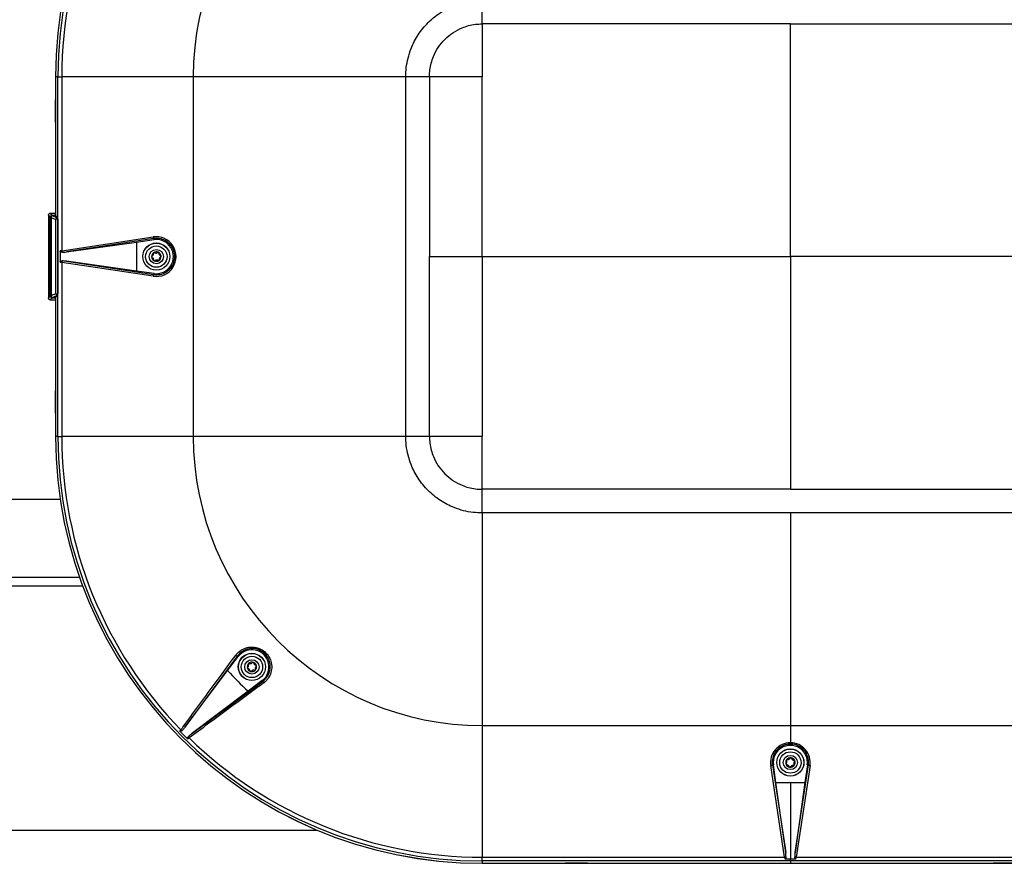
# Model space of a CAD drawing. Header units: millimetres. Extents: x 1141 to 9683, y 1625 to 6203.
# Tile 50 of 118: x 3275 to 3850, y 5034 to 5527. Entities that reach past the tile are written whole.
import ezdxf

# ---------------------------------------------------------------- set-up
doc = ezdxf.new("R2010")
doc.units = ezdxf.units.MM
doc.header["$LTSCALE"] = 25

msp = doc.modelspace()

# ---------------------------------------------------------------- linework, layer by layer
at = {"color": 7, "linetype": 'Continuous', "lineweight": 25}
for p, q in [((3545.31, 5524.27), (3545.31, 5538.1)), ((3725.31, 5524.27), (3545.31, 5524.27)), ((3725.31, 5524.27), (3905.31, 5524.27)), ((3296, 5493.35), (3295.98, 5493.35)), ((3295.98, 5493.35), (3295.98, 5479.88)), ((3296, 5493.35), (3296, 5479.88)), ((3296, 5493.35), (3296.01, 5493.35)), ((3296.01, 5493.35), (3296.01, 5412.3)), ((3297.35, 5493.35), (3296.01, 5493.35)), ((3297.35, 5283.35), (3297.35, 5493.35)), ((3297.35, 5493.35), (3299.56, 5493.35)), ((3299.56, 5493.35), (3299.56, 5391.73)), ((3376.42, 5493.35), (3299.56, 5493.35)), ((3376.42, 5493.35), (3376.42, 5283.35)), ((3514.4, 5493.35), (3500.56, 5493.35)), ((3500.56, 5283.35), (3500.56, 5493.35)), ((3514.4, 5493.35), (3514.4, 5388.35)), ((3296.01, 5479.88), (3295.98, 5479.88)), ((3296, 5479.88), (3295.98, 5479.88)), ((3296, 5479.88), (3295.98, 5479.88)), ((3295.98, 5479.88), (3295.98, 5479.88)), ((3295.98, 5466.83), (3295.98, 5479.88)), ((3296, 5479.88), (3296, 5479.88)), ((3296, 5479.88), (3296.01, 5479.88)), ((3295.98, 5466.83), (3296, 5466.82)), ((3295.98, 5466.83), (3296.01, 5466.83)), ((3295.98, 5466.83), (3295.98, 5413.66)), ((3296.01, 5466.82), (3296, 5466.82)), ((3296, 5466.82), (3296, 5413.64)), ((3292.83, 5411.43), (3291.89, 5412.68)), ((3291.89, 5412.68), (3291.89, 5364.03)), ((3292.83, 5365.27), (3292.83, 5411.43)), ((3292.89, 5413.67), (3295.99, 5413.66)), ((3292.89, 5413.67), (3293.87, 5412.36)), ((3292.89, 5413.67), (3292.89, 5413.67)), ((3293.42, 5411.3), (3293.42, 5365.41)), ((3293.87, 5412.36), (3293.94, 5412.36)), ((3293.94, 5412.36), (3293.94, 5412.15)), ((3293.94, 5412.36), (3295.83, 5412.36)), ((3296.01, 5412.3), (3294.42, 5412.3)), ((3295.83, 5412.36), (3296.01, 5413.09)), ((3295.83, 5412.36), (3295.83, 5412.3)), ((3296, 5413.64), (3295.99, 5413.66)), ((3296.01, 5413.64), (3296, 5413.64)), ((3297.17, 5411.14), (3296.01, 5412.3)), ((3297.1, 5410.14), (3296.12, 5410.14)), ((3296.12, 5366.56), (3296.12, 5410.14)), ((3297.1, 5410.14), (3297.1, 5411.14)), ((3297.1, 5411.14), (3297.17, 5411.14)), ((3297.22, 5410.14), (3297.1, 5410.14)), ((3297.1, 5410.14), (3297.1, 5366.56)), ((3297.22, 5410.14), (3297.22, 5366.56)), ((3299.56, 5391.73), (3353, 5399.84)), ((3353.39, 5398.86), (3302.31, 5391.1)), ((3302.31, 5391.1), (3343.18, 5396.84)), ((3343.18, 5396.84), (3353.48, 5398.26)), ((3343.18, 5396.84), (3343.18, 5379.86)), ((3353.39, 5398.86), (3353.48, 5398.26)), ((3298.55, 5391.62), (3298.55, 5385.08)), ((3299.56, 5384.97), (3299.56, 5283.35)), ((3353, 5376.86), (3299.56, 5384.97)), ((3302.31, 5385.61), (3353.39, 5377.85)), ((3343.18, 5379.86), (3302.31, 5385.61)), ((3514.4, 5283.35), (3514.4, 5388.35)), ((3353.48, 5378.45), (3343.18, 5379.86)), ((3353.39, 5377.85), (3353.48, 5378.45)), ((3291.89, 5364.03), (3292.83, 5365.27)), ((3291.89, 5364.03), (3291.89, 5364.03)), ((3293.87, 5364.34), (3292.89, 5363.03)), ((3292.89, 5363.03), (3295.99, 5363.04)), ((3292.89, 5363.03), (3292.89, 5363.03)), ((3293.94, 5364.35), (3293.87, 5364.34)), ((3293.94, 5364.55), (3293.94, 5364.35)), ((3293.94, 5364.35), (3295.83, 5364.35)), ((3294.42, 5364.41), (3296.01, 5364.41)), ((3295.83, 5364.41), (3295.83, 5364.35)), ((3295.83, 5364.35), (3296.01, 5363.61)), ((3295.98, 5363.04), (3295.98, 5309.88)), ((3296, 5363.06), (3295.99, 5363.04)), ((3296.01, 5363.06), (3296, 5363.06)), ((3296, 5363.06), (3296, 5309.88)), ((3297.17, 5365.57), (3296.01, 5364.41)), ((3296.01, 5364.41), (3296.01, 5283.35)), ((3296.12, 5366.56), (3297.1, 5366.56)), ((3297.1, 5365.57), (3297.1, 5366.56)), ((3297.1, 5366.56), (3297.22, 5366.56)), ((3297.17, 5365.57), (3297.1, 5365.57)), ((3296.01, 5309.88), (3295.98, 5309.88)), ((3296, 5309.88), (3295.98, 5309.88)), ((3295.98, 5296.83), (3295.98, 5309.88)), ((3296, 5309.88), (3296.01, 5309.88)), ((3295.98, 5296.83), (3296, 5296.82)), ((3295.98, 5296.83), (3296.01, 5296.83)), ((3295.98, 5296.83), (3295.98, 5296.82)), ((3295.98, 5296.82), (3295.98, 5283.35)), ((3296, 5296.82), (3295.98, 5296.82)), ((3296.01, 5296.82), (3296, 5296.82)), ((3296, 5296.82), (3296, 5296.82)), ((3296, 5296.82), (3296, 5283.35)), ((3296, 5283.35), (3295.98, 5283.35)), ((3296, 5283.35), (3296.01, 5283.35)), ((3297.35, 5283.35), (3296.01, 5283.35)), ((3297.35, 5283.35), (3299.56, 5283.35)), ((3376.42, 5283.35), (3299.56, 5283.35)), ((3514.4, 5283.35), (3500.56, 5283.35)), ((3725.31, 5252.44), (3545.31, 5252.44)), ((3545.31, 5238.6), (3545.31, 5252.44)), ((3725.31, 5252.44), (3905.31, 5252.44)), ((3298.71, 5246.58), (1996.59, 5246.58)), ((3725.31, 5238.6), (3545.31, 5238.6)), ((3905.31, 5238.6), (3725.31, 5238.6)), ((3309.98, 5200.98), (1985.32, 5200.98)), ((3311.86, 5195.78), (1983.43, 5195.78)), ((3402.24, 5155.13), (3371.57, 5113.49)), ((3402.24, 5155.13), (3402.71, 5154.76)), ((3396.5, 5146.57), (3402.71, 5154.76)), ((3371.57, 5113.49), (3396.5, 5146.57)), ((3375.45, 5109.61), (3417.08, 5140.28)), ((3416.72, 5140.75), (3408.53, 5134.54)), ((3417.08, 5140.28), (3416.72, 5140.75)), ((3408.53, 5134.54), (3375.45, 5109.61)), ((3545.31, 5114.46), (3725.31, 5114.46)), ((3545.31, 5114.46), (3545.31, 5037.6)), ((3725.31, 5114.46), (3905.31, 5114.46)), ((3725.31, 5114.46), (3725.31, 5104.41)), ((3725.31, 5104.41), (3725.31, 5103.67)), ((3721.93, 5037.6), (3713.82, 5091.04)), ((3714.81, 5091.44), (3715.4, 5091.52)), ((3714.81, 5091.44), (3722.56, 5040.36)), ((3716.82, 5081.23), (3715.4, 5091.52)), ((3728.06, 5040.36), (3735.81, 5091.44)), ((3736.8, 5091.04), (3728.69, 5037.6)), ((3735.22, 5091.52), (3733.8, 5081.23)), ((3735.81, 5091.44), (3735.22, 5091.52)), ((3722.56, 5040.36), (3716.82, 5081.23)), ((3716.82, 5081.23), (3725.31, 5081.23)), ((3725.31, 5081.23), (3733.8, 5081.23)), ((3725.31, 5081.23), (3725.31, 5036.59)), ((3733.8, 5081.23), (3728.06, 5040.36)), ((1846.25, 5053.35), (3449.05, 5053.35)), ((3545.31, 5037.6), (3721.93, 5037.6)), ((3545.31, 5035.39), (3545.31, 5037.6)), ((3725.31, 5035.39), (3545.31, 5035.39)), ((3545.31, 5035.39), (3545.31, 5034.05)), ((3545.31, 5034.05), (3905.31, 5034.05)), ((3545.31, 5034.05), (3558.78, 5034.05)), ((3545.31, 5034.05), (3545.31, 5034.02)), ((3545.31, 5034.05), (3545.31, 5034.05)), ((3558.78, 5034.05), (3558.78, 5034.05)), ((3558.78, 5034.05), (3558.78, 5034.04)), ((3558.78, 5034.04), (3558.79, 5034.02)), ((3558.78, 5034.04), (3558.78, 5034.02)), ((3558.79, 5034.05), (3558.79, 5034.02)), ((3571.83, 5034.02), (3571.84, 5034.05)), ((3571.83, 5034.02), (3571.83, 5034.05)), ((3571.84, 5034.05), (3571.84, 5034.05)), ((3571.84, 5034.05), (3593.78, 5034.05)), ((3593.78, 5034.05), (3593.78, 5034.05)), ((3593.78, 5034.05), (3593.79, 5034.02)), ((3593.79, 5034.05), (3593.79, 5034.02)), ((3606.83, 5034.02), (3606.84, 5034.05)), ((3606.83, 5034.02), (3606.83, 5034.05)), ((3606.84, 5034.05), (3606.84, 5034.05)), ((3606.84, 5034.05), (3718.78, 5034.05)), ((3718.78, 5034.05), (3718.79, 5034.02)), ((3718.78, 5034.05), (3718.78, 5034.05)), ((3718.79, 5034.05), (3718.79, 5034.02)), ((3722.04, 5036.59), (3725.31, 5036.59)), ((3725.31, 5036.59), (3728.58, 5036.59)), ((3725.31, 5035.39), (3725.31, 5036.59)), ((3905.31, 5035.39), (3725.31, 5035.39)), ((3725.31, 5035.39), (3725.31, 5034.11)), ((3728.69, 5037.6), (3905.31, 5037.6)), ((3731.83, 5034.02), (3731.84, 5034.05)), ((3731.83, 5034.02), (3731.83, 5034.05)), ((3731.84, 5034.05), (3843.78, 5034.05)), ((3731.84, 5034.05), (3731.84, 5034.05)), ((3843.78, 5034.05), (3843.79, 5034.02)), ((3843.78, 5034.05), (3843.78, 5034.05)), ((3843.79, 5034.05), (3843.79, 5034.02)), ((3545.31, 5034.02), (3558.78, 5034.02)), ((3558.78, 5034.02), (3558.79, 5034.02)), ((3558.79, 5034.02), (3571.83, 5034.02)), ((3571.83, 5034.02), (3593.79, 5034.02)), ((3606.83, 5034.02), (3593.79, 5034.02)), ((3606.83, 5034.02), (3718.79, 5034.02)), ((3718.79, 5034.02), (3725.31, 5034.02)), ((3725.31, 5034.02), (3731.83, 5034.02)), ((3731.83, 5034.02), (3843.79, 5034.02)), ((3856.83, 5034.02), (3843.79, 5034.02))]:
    msp.add_line(p, q, dxfattribs=at)
for centre, radius in [((3354.84, 5388.35), 7.94), ((3354.84, 5388.35), 7.89), ((3354.84, 5388.35), 6.25), ((3354.84, 5388.35), 4.17), ((3410.68, 5148.72), 7.94), ((3410.68, 5148.72), 7.89), ((3410.68, 5148.72), 6.25), ((3410.68, 5148.72), 4.17), ((3725.31, 5092.88), 7.94), ((3725.31, 5092.88), 7.89), ((3725.31, 5092.88), 6.25), ((3725.31, 5092.88), 4.17)]:
    msp.add_circle(centre, radius, dxfattribs=at)
for centre, radius, start, end in [((3545.31, 5493.35), 249.33, 90, 180), ((3545.31, 5493.35), 249.31, 90, 180), ((3545.31, 5493.35), 249.3, 90, 180), ((3545.31, 5493.35), 247.96, 90, 180), ((3545.31, 5493.35), 245.75, 135.78685, 180), ((3545.31, 5493.35), 168.89, 90, 180), ((3297.12, 5410.14), 1, 91.02821, 179.79236), ((3354.34, 5399.81), 1.35, 178.59043, 225.15481), ((3354.84, 5388.35), 10, 262.16926, 97.83074), ((3302.16, 5392.02), 2.62, 186.43946, 205.61861), ((3354.84, 5388.35), 2.76, 63.66434, 123.66434), ((3354.84, 5388.35), 2.76, 3.66434, 63.66434), ((3302.16, 5384.68), 2.62, 154.38139, 173.56054), ((3354.84, 5388.35), 2.76, 123.66434, 183.66434), ((3354.84, 5388.35), 2.76, 183.66434, 243.66434), ((3354.84, 5388.35), 2.76, 243.66434, 303.66434), ((3354.84, 5388.35), 2.76, 303.66434, 3.66434), ((3354.34, 5376.89), 1.35, 134.84519, 181.40957), ((3297.12, 5366.57), 1, 180.20764, 268.97179), ((3545.31, 5283.35), 249.33, 180, 270), ((3545.31, 5283.35), 249.31, 180, 270), ((3545.31, 5283.35), 249.3, 180, 270), ((3545.31, 5283.35), 247.96, 180, 270), ((3545.31, 5283.35), 245.75, 180, 224.21315), ((3545.31, 5283.35), 168.89, 180, 270), ((3402.25, 5156.5), 1.38, 223.47629, 269.60676), ((3410.68, 5148.72), 10, 307.16926, 142.83074), ((3410.68, 5148.72), 2.76, 134.73852, 194.73852), ((3410.68, 5148.72), 2.76, 74.73852, 134.73852), ((3410.68, 5148.72), 2.76, 14.73852, 74.73852), ((3410.68, 5148.72), 2.76, 314.73852, 14.73852), ((3545.31, 5283.35), 202.13, 222.58833, 227.41167), ((3410.68, 5148.72), 2.76, 194.73852, 254.73852), ((3410.68, 5148.72), 2.76, 254.73852, 314.73852), ((3418.46, 5140.29), 1.38, 180.39324, 226.52371), ((3545.31, 5283.35), 246.76, 224.24094, 225.75906), ((3370.81, 5114.04), 2.63, 231.39309, 250.55607), ((3376, 5108.85), 2.63, 199.44393, 218.60691), ((3545.31, 5283.35), 245.75, 225.78685, 270), ((3725.31, 5092.88), 10, 352.16926, 187.83074), ((3725.31, 5092.88), 2.76, 143.09764, 203.09764), ((3725.31, 5092.88), 2.76, 203.09764, 263.09764), ((3725.31, 5092.88), 2.76, 83.09764, 143.09764), ((3725.31, 5092.88), 2.76, 23.09764, 83.09764), ((3725.31, 5092.88), 2.76, 323.09764, 23.09764), ((3713.85, 5092.39), 1.35, 268.59043, 315.15481), ((3725.31, 5092.88), 2.76, 263.09764, 323.09764), ((3736.77, 5092.39), 1.35, 224.84519, 271.40957), ((3721.64, 5040.2), 2.62, 276.43946, 295.61861), ((3728.98, 5040.2), 2.62, 244.38139, 263.56054)]:
    msp.add_arc(centre, radius, start, end, dxfattribs=at)
for centre, major_axis, ratio, start_param, end_param in [((3293.88, 5411.36), (0.94, -0.512), 0.920511, 2.039178, 3.606323), ((3493, 5411.97), (200, 0), 0.052146, 3.206313, 3.318293), ((3493, 5412.97), (199, 0), 0.052408, 3.206347, 3.318293), ((3297.17, 5410.14), (0, 1), 0.052408, 4.712389, 6.230825), ((3354.74, 5388.35), (11.62, 0), 0.9999, 4.561687, 8.004684), ((3300.35, 5391.7), (3, 0.28), 0.034973, 1.831741, 2.208361), ((3302.39, 5392.12), (4.85, 0.73), 0.203695, 4.120627, 4.66684), ((3300.35, 5385), (3, -0.28), 0.034973, 4.074825, 4.451445), ((3302.39, 5384.58), (4.85, -0.73), 0.203695, 1.616345, 2.162559), ((3293.88, 5365.34), (0.94, 0.512), 0.920511, 2.676862, 4.244008), ((3493, 5364.73), (200, 0), 0.052146, 2.964892, 3.076872), ((3493, 5363.73), (199, 0), 0.052408, 2.964892, 3.076838), ((3297.17, 5366.56), (0, 1), 0.052408, 3.193953, 4.712389), ((3725.31, 5092.78), (0, 11.62), 0.9999, 0, 1.721498), ((3725.31, 5092.78), (0, 11.62), 0.9999, 4.561687, 6.283185), ((3721.54, 5040.43), (-0.73, 4.85), 0.203695, 4.120627, 4.66684), ((3729.08, 5040.43), (0.73, 4.85), 0.203695, 1.616345, 2.162559), ((3721.96, 5038.39), (-0.28, 3), 0.034973, 1.831741, 2.208361), ((3728.66, 5038.39), (0.28, 3), 0.034973, 4.074825, 4.451445)]:
    msp.add_ellipse(centre, major_axis=major_axis, ratio=ratio, start_param=start_param, end_param=end_param, dxfattribs=at)
for points, knots in [([(3500.56, 5493.35), (3500.62, 5495.15), (3500.75, 5498.83), (3501.82, 5504.37), (3503.45, 5509.44), (3505.5, 5513.96), (3507.8, 5517.9), (3510.51, 5521.62), (3513.61, 5525.05), (3517.05, 5528.15), (3520.77, 5530.86), (3524.7, 5533.16), (3529.22, 5535.22), (3534.29, 5536.84), (3539.83, 5537.91), (3543.51, 5538.04), (3545.31, 5538.1)], [0, 0, 0, 0, 0.076805, 0.156939, 0.239951, 0.303775, 0.368607, 0.434128, 0.5, 0.565872, 0.631393, 0.696225, 0.760049, 0.843061, 0.923195, 1, 1, 1, 1]), ([(3514.4, 5493.35), (3514.45, 5494.7), (3514.54, 5497.4), (3515.37, 5501.38), (3516.88, 5505.85), (3519.44, 5510.64), (3523.31, 5515.35), (3528.02, 5519.22), (3532.81, 5521.78), (3537.29, 5523.29), (3541.26, 5524.12), (3543.96, 5524.22), (3545.31, 5524.27)], [0, 0, 0, 0, 0.0833638, 0.1667514, 0.2501159, 0.3750579, 0.5, 0.6249421, 0.7498841, 0.8332486, 0.9166362, 1, 1, 1, 1]), ([(3545.31, 5524.27), (3545.31, 5523.24), (3545.31, 5520.15), (3545.31, 5509.85), (3545.31, 5500.6), (3545.31, 5493.41)], [0, 0, 0, 0, 0.100198, 0.301774, 1, 1, 1, 1]), ([(3725.31, 5388.35), (3725.31, 5394.04), (3725.31, 5405.12), (3725.31, 5421.27), (3725.31, 5436.47), (3725.31, 5450.68), (3725.31, 5463.83), (3725.31, 5475.87), (3725.31, 5486.51), (3725.31, 5495.75), (3725.31, 5503.62), (3725.31, 5510.4), (3725.31, 5516.04), (3725.31, 5520.55), (3725.31, 5523.15), (3725.31, 5524.27)], [0, 0, 0, 0, 0.12545, 0.244311, 0.356205, 0.460751, 0.55757, 0.646281, 0.726506, 0.792268, 0.85029, 0.900285, 0.941966, 0.975056, 1, 1, 1, 1]), ([(3500.56, 5493.35), (3497.35, 5493.35), (3490.56, 5493.35), (3479.96, 5493.35), (3468.55, 5493.35), (3456.64, 5493.35), (3445.32, 5493.35), (3434.87, 5493.35), (3425.52, 5493.35), (3416.71, 5493.35), (3408.6, 5493.35), (3401.34, 5493.35), (3395.04, 5493.35), (3389.75, 5493.35), (3385.48, 5493.35), (3382.18, 5493.35), (3379.72, 5493.35), (3377.9, 5493.35), (3376.87, 5493.35), (3376.42, 5493.35)], [0, 0, 0, 0, 0.076775, 0.162286, 0.25463, 0.351294, 0.449321, 0.528012, 0.603964, 0.67562, 0.741475, 0.800473, 0.85173, 0.894602, 0.929062, 0.955524, 0.974908, 0.989021, 1, 1, 1, 1]), ([(3545.31, 5493.41), (3537.64, 5493.41), (3527.31, 5493.4), (3517.03, 5493.36), (3514.4, 5493.35)], [0, 0, 0, 0, 0.743568, 1, 1, 1, 1]), ([(3545.31, 5388.35), (3545.31, 5393.84), (3545.31, 5404.52), (3545.31, 5420.09), (3545.31, 5434.77), (3545.31, 5448.5), (3545.31, 5461.23), (3545.31, 5472.93), (3545.31, 5483.54), (3545.31, 5490.25), (3545.31, 5493.41)], [0, 0, 0, 0, 0.1565575, 0.3049747, 0.4448137, 0.5756361, 0.697004, 0.8084793, 0.9096239, 1, 1, 1, 1]), ([(3291.89, 5412.68), (3291.89, 5412.69), (3291.89, 5412.77), (3291.92, 5412.95), (3292.03, 5413.23), (3292.26, 5413.48), (3292.56, 5413.64), (3292.78, 5413.66), (3292.89, 5413.67)], [0, 0, 0, 0, 0.016486, 0.14934, 0.360055, 0.575768, 0.788093, 1, 1, 1, 1]), ([(3294.42, 5412.3), (3294.29, 5412.28), (3294.03, 5412.25), (3293.7, 5412.02), (3293.47, 5411.69), (3293.43, 5411.43), (3293.42, 5411.3)], [0, 0, 0, 0, 0.249865, 0.499692, 0.74946, 1, 1, 1, 1]), ([(3353.39, 5377.85), (3354.03, 5377.79), (3355.91, 5377.6), (3358.42, 5378.16), (3360.65, 5379.29), (3362.64, 5380.78), (3364.56, 5383.24), (3365.7, 5386.72), (3365.65, 5390.28), (3364.47, 5393.58), (3362.3, 5396.34), (3359.33, 5398.26), (3356.2, 5399.09), (3354.2, 5398.92), (3353.39, 5398.86)], [0, 0, 0, 0, 0.053797, 0.157572, 0.209479, 0.261376, 0.361902, 0.458277, 0.551263, 0.643028, 0.736052, 0.832238, 0.932304, 1, 1, 1, 1]), ([(3299.8, 5390.89), (3299.59, 5390.9), (3299.27, 5390.91), (3298.89, 5391.07), (3298.68, 5391.24), (3298.57, 5391.44), (3298.56, 5391.56), (3298.55, 5391.62)], [0, 0, 0, 0, 0.396878, 0.583778, 0.77256, 0.893798, 1, 1, 1, 1]), ([(3353.84, 5390.65), (3353.79, 5390.67), (3353.7, 5390.72), (3353.53, 5390.73), (3353.4, 5390.7), (3353.33, 5390.66), (3353.31, 5390.65)], [0, 0, 0, 0, 0.2934026, 0.5875952, 0.8714469, 1, 1, 1, 1]), ([(3353.84, 5390.65), (3353.97, 5390.58), (3354.23, 5390.44), (3354.68, 5390.39), (3355.11, 5390.48), (3355.38, 5390.63), (3355.51, 5390.73), (3355.53, 5390.76)], [0, 0, 0, 0, 0.246772, 0.494659, 0.71958, 0.941673, 1, 1, 1, 1]), ([(3356.06, 5390.82), (3356.03, 5390.83), (3355.96, 5390.87), (3355.83, 5390.88), (3355.67, 5390.85), (3355.58, 5390.79), (3355.53, 5390.76)], [0, 0, 0, 0, 0.146401, 0.416933, 0.690754, 1, 1, 1, 1]), ([(3356.33, 5390.36), (3356.32, 5390.42), (3356.32, 5390.53), (3356.25, 5390.67), (3356.15, 5390.77), (3356.08, 5390.81), (3356.06, 5390.82)], [0, 0, 0, 0, 0.293376, 0.58757, 0.871423, 1, 1, 1, 1]), ([(3298.55, 5385.08), (3298.56, 5385.14), (3298.57, 5385.26), (3298.68, 5385.46), (3298.89, 5385.64), (3299.27, 5385.79), (3299.59, 5385.8), (3299.8, 5385.81)], [0, 0, 0, 0, 0.1062022, 0.2274398, 0.4162225, 0.6031218, 1, 1, 1, 1]), ([(3352.35, 5388.64), (3352.31, 5388.61), (3352.22, 5388.55), (3352.12, 5388.41), (3352.09, 5388.28), (3352.09, 5388.2), (3352.09, 5388.18)], [0, 0, 0, 0, 0.293317, 0.587513, 0.871368, 1, 1, 1, 1]), ([(3352.09, 5388.18), (3352.09, 5388.15), (3352.1, 5388.07), (3352.15, 5387.95), (3352.26, 5387.82), (3352.36, 5387.78), (3352.41, 5387.75)], [0, 0, 0, 0, 0.146347, 0.41688, 0.6907, 1, 1, 1, 1]), ([(3352.35, 5388.64), (3352.48, 5388.71), (3352.73, 5388.87), (3353, 5389.24), (3353.13, 5389.65), (3353.14, 5389.96), (3353.11, 5390.12), (3353.11, 5390.16)], [0, 0, 0, 0, 0.2467473, 0.4946372, 0.7195608, 0.9416518, 1, 1, 1, 1]), ([(3353.35, 5386.34), (3353.35, 5386.49), (3353.34, 5386.79), (3353.15, 5387.2), (3352.86, 5387.52), (3352.6, 5387.68), (3352.44, 5387.74), (3352.41, 5387.75)], [0, 0, 0, 0, 0.246764, 0.494652, 0.719574, 0.941666, 1, 1, 1, 1]), ([(3353.31, 5390.65), (3353.29, 5390.63), (3353.22, 5390.58), (3353.15, 5390.47), (3353.09, 5390.32), (3353.1, 5390.21), (3353.11, 5390.16)], [0, 0, 0, 0, 0.146424, 0.416956, 0.690778, 1, 1, 1, 1]), ([(3353.35, 5386.34), (3353.35, 5386.29), (3353.36, 5386.18), (3353.43, 5386.03), (3353.53, 5385.93), (3353.59, 5385.89), (3353.62, 5385.88)], [0, 0, 0, 0, 0.293376, 0.58757, 0.871423, 1, 1, 1, 1]), ([(3353.62, 5385.88), (3353.64, 5385.87), (3353.71, 5385.84), (3353.85, 5385.83), (3354.01, 5385.86), (3354.1, 5385.92), (3354.14, 5385.95)], [0, 0, 0, 0, 0.146401, 0.416933, 0.690754, 1, 1, 1, 1]), ([(3355.83, 5386.06), (3355.7, 5386.13), (3355.44, 5386.27), (3354.99, 5386.31), (3354.57, 5386.22), (3354.3, 5386.08), (3354.17, 5385.97), (3354.14, 5385.95)], [0, 0, 0, 0, 0.246772, 0.494659, 0.71958, 0.941673, 1, 1, 1, 1]), ([(3355.83, 5386.06), (3355.88, 5386.03), (3355.98, 5385.98), (3356.15, 5385.97), (3356.28, 5386.01), (3356.34, 5386.05), (3356.37, 5386.06)], [0, 0, 0, 0, 0.293403, 0.587595, 0.871447, 1, 1, 1, 1]), ([(3356.33, 5390.36), (3356.33, 5390.22), (3356.34, 5389.92), (3356.53, 5389.5), (3356.82, 5389.18), (3357.08, 5389.02), (3357.23, 5388.96), (3357.27, 5388.95)], [0, 0, 0, 0, 0.2467645, 0.4946521, 0.7195743, 0.9416664, 1, 1, 1, 1]), ([(3356.37, 5386.06), (3356.39, 5386.08), (3356.45, 5386.12), (3356.53, 5386.23), (3356.59, 5386.38), (3356.58, 5386.49), (3356.57, 5386.55)], [0, 0, 0, 0, 0.146424, 0.416956, 0.690778, 1, 1, 1, 1]), ([(3357.32, 5388.07), (3357.2, 5387.99), (3356.94, 5387.84), (3356.68, 5387.47), (3356.55, 5387.05), (3356.54, 5386.75), (3356.56, 5386.58), (3356.57, 5386.55)], [0, 0, 0, 0, 0.246747, 0.494637, 0.719561, 0.941652, 1, 1, 1, 1]), ([(3357.59, 5388.53), (3357.59, 5388.56), (3357.58, 5388.64), (3357.52, 5388.76), (3357.42, 5388.88), (3357.32, 5388.93), (3357.27, 5388.95)], [0, 0, 0, 0, 0.146347, 0.41688, 0.6907, 1, 1, 1, 1]), ([(3357.32, 5388.07), (3357.37, 5388.1), (3357.46, 5388.15), (3357.55, 5388.29), (3357.59, 5388.43), (3357.59, 5388.5), (3357.59, 5388.53)], [0, 0, 0, 0, 0.293317, 0.587513, 0.871368, 1, 1, 1, 1]), ([(3514.4, 5388.35), (3515.03, 5388.35), (3516.53, 5388.35), (3519.18, 5388.35), (3522.63, 5388.35), (3526.99, 5388.35), (3532.28, 5388.35), (3538.51, 5388.35), (3542.95, 5388.35), (3545.31, 5388.35)], [0, 0, 0, 0, 0.062213, 0.146532, 0.258182, 0.396635, 0.569822, 0.771163, 1, 1, 1, 1]), ([(3545.31, 5388.35), (3545.31, 5382.87), (3545.31, 5372.19), (3545.31, 5356.61), (3545.31, 5341.94), (3545.31, 5328.21), (3545.31, 5315.47), (3545.31, 5303.78), (3545.31, 5293.17), (3545.31, 5286.46), (3545.31, 5283.3)], [0, 0, 0, 0, 0.156557, 0.304975, 0.444814, 0.575636, 0.697004, 0.808479, 0.909624, 1, 1, 1, 1]), ([(3545.31, 5388.35), (3548.32, 5388.35), (3554.69, 5388.35), (3564.75, 5388.35), (3575.82, 5388.35), (3587.87, 5388.35), (3600.87, 5388.35), (3614.79, 5388.35), (3630.13, 5388.35), (3646.92, 5388.35), (3665.19, 5388.35), (3684.42, 5388.35), (3704.57, 5388.35), (3718.3, 5388.35), (3725.31, 5388.35)], [0, 0, 0, 0, 0.0502064, 0.1061775, 0.1677469, 0.234748, 0.3070143, 0.384379, 0.4666752, 0.5626979, 0.6642638, 0.7711509, 0.883137, 1, 1, 1, 1]), ([(3725.31, 5388.35), (3725.31, 5382.66), (3725.31, 5371.59), (3725.31, 5355.44), (3725.31, 5340.23), (3725.31, 5326.03), (3725.31, 5312.88), (3725.31, 5300.83), (3725.31, 5290.2), (3725.31, 5280.95), (3725.31, 5273.08), (3725.31, 5266.3), (3725.31, 5260.66), (3725.31, 5256.16), (3725.31, 5253.56), (3725.31, 5252.44)], [0, 0, 0, 0, 0.12545, 0.244311, 0.356205, 0.460751, 0.55757, 0.646281, 0.726506, 0.792268, 0.85029, 0.900285, 0.941966, 0.975056, 1, 1, 1, 1]), ([(3905.31, 5388.35), (3902.3, 5388.35), (3895.93, 5388.35), (3885.87, 5388.35), (3874.8, 5388.35), (3862.75, 5388.35), (3849.75, 5388.35), (3835.84, 5388.35), (3820.49, 5388.35), (3803.7, 5388.35), (3785.43, 5388.35), (3766.2, 5388.35), (3746.06, 5388.35), (3732.32, 5388.35), (3725.31, 5388.35)], [0, 0, 0, 0, 0.0502064, 0.1061775, 0.1677469, 0.234748, 0.3070143, 0.384379, 0.4666752, 0.5626979, 0.6642638, 0.7711509, 0.883137, 1, 1, 1, 1]), ([(3292.89, 5363.03), (3292.78, 5363.04), (3292.56, 5363.06), (3292.26, 5363.23), (3292.03, 5363.48), (3291.91, 5363.76), (3291.9, 5363.95), (3291.89, 5364.03)], [0, 0, 0, 0, 0.2129646, 0.4277732, 0.643472, 0.8542588, 1, 1, 1, 1]), ([(3293.42, 5365.41), (3293.43, 5365.27), (3293.47, 5365.01), (3293.7, 5364.68), (3294.03, 5364.45), (3294.29, 5364.42), (3294.42, 5364.41)], [0, 0, 0, 0, 0.249976, 0.499848, 0.749571, 1, 1, 1, 1]), ([(3500.56, 5283.35), (3497.35, 5283.35), (3490.56, 5283.35), (3479.96, 5283.35), (3468.55, 5283.35), (3456.64, 5283.35), (3445.32, 5283.35), (3434.87, 5283.35), (3425.52, 5283.35), (3416.71, 5283.35), (3408.6, 5283.35), (3401.34, 5283.35), (3395.04, 5283.35), (3389.75, 5283.35), (3385.48, 5283.35), (3382.18, 5283.35), (3379.72, 5283.35), (3377.9, 5283.35), (3376.87, 5283.35), (3376.42, 5283.35)], [0, 0, 0, 0, 0.076775, 0.162286, 0.25463, 0.351294, 0.449321, 0.528012, 0.603964, 0.67562, 0.741475, 0.800473, 0.85173, 0.894602, 0.929062, 0.955524, 0.974908, 0.989021, 1, 1, 1, 1]), ([(3545.31, 5238.6), (3543.51, 5238.67), (3539.83, 5238.79), (3534.29, 5239.86), (3529.22, 5241.49), (3524.7, 5243.55), (3520.77, 5245.84), (3517.05, 5248.55), (3513.61, 5251.65), (3510.51, 5255.09), (3507.8, 5258.81), (3505.5, 5262.74), (3503.45, 5267.26), (3501.82, 5272.34), (3500.75, 5277.88), (3500.62, 5281.55), (3500.56, 5283.35)], [0, 0, 0, 0, 0.076805, 0.156939, 0.239951, 0.303775, 0.368607, 0.434128, 0.5, 0.565872, 0.631393, 0.696225, 0.760049, 0.843061, 0.923195, 1, 1, 1, 1]), ([(3545.31, 5283.3), (3537.64, 5283.3), (3527.31, 5283.3), (3517.03, 5283.34), (3514.4, 5283.35)], [0, 0, 0, 0, 0.743568, 1, 1, 1, 1]), ([(3514.4, 5283.35), (3514.45, 5282), (3514.54, 5279.31), (3515.37, 5275.33), (3516.88, 5270.85), (3519.44, 5266.07), (3523.31, 5261.35), (3528.02, 5257.48), (3532.81, 5254.92), (3537.29, 5253.41), (3541.26, 5252.58), (3543.96, 5252.49), (3545.31, 5252.44)], [0, 0, 0, 0, 0.083364, 0.166751, 0.250116, 0.375058, 0.5, 0.624942, 0.749884, 0.833249, 0.916636, 1, 1, 1, 1]), ([(3545.31, 5252.44), (3545.31, 5253.46), (3545.31, 5256.55), (3545.31, 5266.85), (3545.31, 5276.11), (3545.31, 5283.3)], [0, 0, 0, 0, 0.100198, 0.301774, 1, 1, 1, 1]), ([(3545.31, 5238.6), (3545.31, 5235.39), (3545.31, 5228.6), (3545.31, 5218), (3545.31, 5206.59), (3545.31, 5194.68), (3545.31, 5183.36), (3545.31, 5172.91), (3545.31, 5163.56), (3545.31, 5154.75), (3545.31, 5146.64), (3545.31, 5139.39), (3545.31, 5133.08), (3545.31, 5127.79), (3545.31, 5123.52), (3545.31, 5120.22), (3545.31, 5117.76), (3545.31, 5115.94), (3545.31, 5114.91), (3545.31, 5114.46)], [0, 0, 0, 0, 0.076775, 0.162286, 0.25463, 0.351294, 0.449321, 0.528012, 0.603964, 0.67562, 0.741475, 0.800473, 0.85173, 0.894602, 0.929062, 0.955524, 0.974908, 0.989021, 1, 1, 1, 1]), ([(3725.31, 5238.6), (3725.31, 5235.39), (3725.31, 5228.6), (3725.31, 5218), (3725.31, 5206.59), (3725.31, 5194.68), (3725.31, 5183.36), (3725.31, 5172.91), (3725.31, 5163.56), (3725.31, 5154.75), (3725.31, 5146.64), (3725.31, 5139.39), (3725.31, 5133.08), (3725.31, 5127.79), (3725.31, 5123.52), (3725.31, 5120.22), (3725.31, 5117.76), (3725.31, 5115.94), (3725.31, 5114.91), (3725.31, 5114.46)], [0, 0, 0, 0, 0.076775, 0.162286, 0.25463, 0.351294, 0.449321, 0.528012, 0.603964, 0.67562, 0.741475, 0.800473, 0.85173, 0.894602, 0.929062, 0.955524, 0.974908, 0.989021, 1, 1, 1, 1]), ([(3369.17, 5111.98), (3369.55, 5112.5), (3371.46, 5115.1), (3379.48, 5125.99), (3389.79, 5139.99), (3398.57, 5151.93), (3401.24, 5155.56)], [0, 0, 0, 0, 0.0357257, 0.1786287, 0.7502408, 1, 1, 1, 1]), ([(3401.24, 5155.56), (3401.67, 5156.08), (3402.53, 5157.13), (3404.14, 5158.39), (3405.93, 5159.37), (3407.86, 5160.02), (3409.89, 5160.32), (3411.92, 5160.27), (3413.91, 5159.86), (3416.36, 5158.91), (3419.03, 5156.99), (3421.26, 5153.82), (3422.35, 5150.15), (3422.22, 5146.29), (3421.06, 5143.24), (3419.53, 5141.09), (3418.42, 5139.98), (3417.7, 5139.43), (3417.51, 5139.29)], [0, 0, 0, 0, 0.0515176, 0.1030358, 0.1545755, 0.2061099, 0.2572483, 0.3083771, 0.3579695, 0.4075531, 0.502576, 0.5951002, 0.6875579, 0.7822618, 0.880451, 0.9313079, 0.9821652, 1, 1, 1, 1]), ([(3417.08, 5140.28), (3417.25, 5140.41), (3418.39, 5141.28), (3420.1, 5143.31), (3421.4, 5146.67), (3421.52, 5150.2), (3420.53, 5153.56), (3418.49, 5156.46), (3415.55, 5158.58), (3411.98, 5159.62), (3408.24, 5159.36), (3404.74, 5157.89), (3403.07, 5156.05), (3402.24, 5155.13)], [0, 0, 0, 0, 0.017909, 0.119743, 0.218331, 0.313235, 0.405663, 0.498, 0.592827, 0.691599, 0.793719, 0.896859, 1, 1, 1, 1]), ([(3408.19, 5148.52), (3408.3, 5148.62), (3408.51, 5148.82), (3408.7, 5149.24), (3408.76, 5149.67), (3408.7, 5149.97), (3408.65, 5150.13), (3408.63, 5150.16)], [0, 0, 0, 0, 0.246747, 0.494637, 0.719561, 0.941652, 1, 1, 1, 1]), ([(3408.74, 5150.68), (3408.72, 5150.66), (3408.67, 5150.6), (3408.61, 5150.48), (3408.59, 5150.32), (3408.62, 5150.21), (3408.63, 5150.16)], [0, 0, 0, 0, 0.146424, 0.416956, 0.690778, 1, 1, 1, 1]), ([(3409.26, 5150.78), (3409.21, 5150.8), (3409.11, 5150.83), (3408.94, 5150.81), (3408.82, 5150.75), (3408.76, 5150.7), (3408.74, 5150.68)], [0, 0, 0, 0, 0.293403, 0.587595, 0.871447, 1, 1, 1, 1]), ([(3409.26, 5150.78), (3409.4, 5150.74), (3409.69, 5150.65), (3410.14, 5150.69), (3410.54, 5150.86), (3410.78, 5151.06), (3410.88, 5151.19), (3410.9, 5151.21)], [0, 0, 0, 0, 0.246772, 0.494659, 0.71958, 0.941673, 1, 1, 1, 1]), ([(3411.41, 5151.38), (3411.38, 5151.39), (3411.3, 5151.4), (3411.17, 5151.39), (3411.02, 5151.33), (3410.94, 5151.25), (3410.9, 5151.21)], [0, 0, 0, 0, 0.146401, 0.416933, 0.690754, 1, 1, 1, 1]), ([(3411.76, 5150.98), (3411.74, 5151.03), (3411.72, 5151.14), (3411.62, 5151.27), (3411.5, 5151.35), (3411.43, 5151.37), (3411.41, 5151.38)], [0, 0, 0, 0, 0.293376, 0.58757, 0.871423, 1, 1, 1, 1]), ([(3411.76, 5150.98), (3411.79, 5150.84), (3411.85, 5150.55), (3412.12, 5150.18), (3412.46, 5149.92), (3412.75, 5149.81), (3412.92, 5149.78), (3412.95, 5149.78)], [0, 0, 0, 0, 0.246764, 0.494652, 0.719574, 0.941666, 1, 1, 1, 1]), ([(3413.35, 5149.42), (3413.34, 5149.45), (3413.31, 5149.53), (3413.24, 5149.63), (3413.11, 5149.74), (3413, 5149.76), (3412.95, 5149.78)], [0, 0, 0, 0, 0.146347, 0.41688, 0.6907, 1, 1, 1, 1]), ([(3413.17, 5148.92), (3413.21, 5148.96), (3413.29, 5149.03), (3413.36, 5149.19), (3413.37, 5149.32), (3413.35, 5149.4), (3413.35, 5149.42)], [0, 0, 0, 0, 0.293317, 0.587513, 0.871368, 1, 1, 1, 1]), ([(3408.19, 5148.52), (3408.15, 5148.49), (3408.07, 5148.41), (3408, 5148.26), (3407.99, 5148.12), (3408.01, 5148.05), (3408.02, 5148.02)], [0, 0, 0, 0, 0.293317, 0.587513, 0.871368, 1, 1, 1, 1]), ([(3408.02, 5148.02), (3408.02, 5147.99), (3408.05, 5147.92), (3408.12, 5147.81), (3408.25, 5147.71), (3408.36, 5147.68), (3408.41, 5147.67)], [0, 0, 0, 0, 0.146347, 0.41688, 0.6907, 1, 1, 1, 1]), ([(3409.61, 5146.46), (3409.57, 5146.61), (3409.51, 5146.9), (3409.24, 5147.27), (3408.9, 5147.53), (3408.61, 5147.64), (3408.45, 5147.66), (3408.41, 5147.67)], [0, 0, 0, 0, 0.246764, 0.494652, 0.719574, 0.941666, 1, 1, 1, 1]), ([(3409.61, 5146.46), (3409.62, 5146.41), (3409.64, 5146.31), (3409.74, 5146.17), (3409.86, 5146.1), (3409.93, 5146.07), (3409.96, 5146.06)], [0, 0, 0, 0, 0.293376, 0.58757, 0.871423, 1, 1, 1, 1]), ([(3409.96, 5146.06), (3409.98, 5146.06), (3410.06, 5146.04), (3410.19, 5146.05), (3410.35, 5146.11), (3410.42, 5146.19), (3410.46, 5146.23)], [0, 0, 0, 0, 0.146401, 0.416933, 0.690754, 1, 1, 1, 1]), ([(3412.1, 5146.66), (3411.96, 5146.71), (3411.68, 5146.8), (3411.22, 5146.75), (3410.82, 5146.58), (3410.59, 5146.39), (3410.48, 5146.26), (3410.46, 5146.23)], [0, 0, 0, 0, 0.246772, 0.494659, 0.71958, 0.941673, 1, 1, 1, 1]), ([(3412.1, 5146.66), (3412.15, 5146.65), (3412.25, 5146.61), (3412.42, 5146.64), (3412.54, 5146.7), (3412.6, 5146.75), (3412.62, 5146.76)], [0, 0, 0, 0, 0.293403, 0.587595, 0.871447, 1, 1, 1, 1]), ([(3413.17, 5148.92), (3413.07, 5148.82), (3412.85, 5148.62), (3412.66, 5148.21), (3412.61, 5147.78), (3412.66, 5147.47), (3412.72, 5147.32), (3412.73, 5147.28)], [0, 0, 0, 0, 0.2467473, 0.4946372, 0.7195608, 0.9416518, 1, 1, 1, 1]), ([(3412.62, 5146.76), (3412.64, 5146.79), (3412.69, 5146.84), (3412.75, 5146.96), (3412.77, 5147.13), (3412.74, 5147.23), (3412.73, 5147.28)], [0, 0, 0, 0, 0.146424, 0.416956, 0.690778, 1, 1, 1, 1]), ([(3417.51, 5139.29), (3416.99, 5138.9), (3414.4, 5136.99), (3403.5, 5128.97), (3389.5, 5118.66), (3377.57, 5109.88), (3373.94, 5107.21)], [0, 0, 0, 0, 0.035726, 0.178629, 0.750241, 1, 1, 1, 1]), ([(3368.53, 5111.19), (3368.59, 5111.27), (3368.78, 5111.51), (3369.01, 5111.79), (3369.17, 5111.98)], [0, 0, 0, 0, 0.301195, 1, 1, 1, 1]), ([(3369.94, 5111.56), (3369.78, 5111.41), (3369.55, 5111.2), (3369.16, 5111.03), (3368.89, 5111.01), (3368.67, 5111.07), (3368.58, 5111.16), (3368.53, 5111.19)], [0, 0, 0, 0, 0.3951328, 0.5812159, 0.769177, 0.8896977, 1, 1, 1, 1]), ([(3371.57, 5113.49), (3371.16, 5112.96), (3370.64, 5112.3), (3370.06, 5111.69), (3369.94, 5111.56)], [0, 0, 0, 0, 0.789867, 1, 1, 1, 1]), ([(3373.52, 5107.98), (3373.65, 5108.1), (3374.26, 5108.68), (3374.92, 5109.2), (3375.45, 5109.61)], [0, 0, 0, 0, 0.210133, 1, 1, 1, 1]), ([(3373.15, 5106.57), (3373.11, 5106.62), (3373.03, 5106.71), (3372.97, 5106.93), (3372.99, 5107.21), (3373.16, 5107.59), (3373.37, 5107.82), (3373.52, 5107.98)], [0, 0, 0, 0, 0.110302, 0.230823, 0.418784, 0.604867, 1, 1, 1, 1]), ([(3373.94, 5107.21), (3373.75, 5107.05), (3373.47, 5106.82), (3373.23, 5106.63), (3373.15, 5106.57)], [0, 0, 0, 0, 0.6988048, 1, 1, 1, 1]), ([(3725.31, 5103.67), (3724.64, 5103.63), (3722.82, 5103.53), (3719.98, 5102.44), (3717.24, 5100.25), (3715.35, 5097.25), (3714.57, 5094.15), (3714.74, 5092.2), (3714.81, 5091.44)], [0, 0, 0, 0, 0.107693, 0.292956, 0.479126, 0.671744, 0.872113, 1, 1, 1, 1]), ([(3735.81, 5091.44), (3735.88, 5092.08), (3736.06, 5093.95), (3735.5, 5096.46), (3734.37, 5098.69), (3732.88, 5100.68), (3730.43, 5102.59), (3727.56, 5103.57), (3725.83, 5103.65), (3725.31, 5103.67)], [0, 0, 0, 0, 0.107542, 0.314989, 0.418751, 0.522493, 0.723446, 0.9161, 1, 1, 1, 1]), ([(3722.87, 5092.32), (3722.84, 5092.28), (3722.77, 5092.19), (3722.73, 5092.03), (3722.74, 5091.89), (3722.77, 5091.82), (3722.78, 5091.8)], [0, 0, 0, 0, 0.293317, 0.587513, 0.871368, 1, 1, 1, 1]), ([(3722.78, 5091.8), (3722.79, 5091.77), (3722.82, 5091.7), (3722.91, 5091.6), (3723.06, 5091.52), (3723.16, 5091.51), (3723.22, 5091.51)], [0, 0, 0, 0, 0.146347, 0.41688, 0.6907, 1, 1, 1, 1]), ([(3722.87, 5092.32), (3722.97, 5092.43), (3723.15, 5092.66), (3723.28, 5093.1), (3723.27, 5093.54), (3723.17, 5093.83), (3723.09, 5093.97), (3723.08, 5094)], [0, 0, 0, 0, 0.2467473, 0.4946372, 0.7195608, 0.9416518, 1, 1, 1, 1]), ([(3723.11, 5094.53), (3723.09, 5094.51), (3723.05, 5094.45), (3723.01, 5094.32), (3723.01, 5094.15), (3723.05, 5094.06), (3723.08, 5094)], [0, 0, 0, 0, 0.146424, 0.416956, 0.690778, 1, 1, 1, 1]), ([(3723.61, 5094.71), (3723.55, 5094.72), (3723.45, 5094.74), (3723.29, 5094.69), (3723.17, 5094.61), (3723.12, 5094.55), (3723.11, 5094.53)], [0, 0, 0, 0, 0.293403, 0.587595, 0.871447, 1, 1, 1, 1]), ([(3723.61, 5094.71), (3723.75, 5094.69), (3724.05, 5094.64), (3724.49, 5094.75), (3724.86, 5094.98), (3725.07, 5095.21), (3725.15, 5095.35), (3725.17, 5095.38)], [0, 0, 0, 0, 0.246772, 0.494659, 0.71958, 0.941673, 1, 1, 1, 1]), ([(3725.64, 5095.62), (3725.61, 5095.62), (3725.54, 5095.62), (3725.41, 5095.59), (3725.26, 5095.51), (3725.2, 5095.42), (3725.17, 5095.38)], [0, 0, 0, 0, 0.146401, 0.416933, 0.690754, 1, 1, 1, 1]), ([(3726.05, 5095.27), (3726.03, 5095.32), (3725.99, 5095.42), (3725.87, 5095.54), (3725.74, 5095.6), (3725.67, 5095.61), (3725.64, 5095.62)], [0, 0, 0, 0, 0.293376, 0.58757, 0.871423, 1, 1, 1, 1]), ([(3726.05, 5095.27), (3726.1, 5095.13), (3726.2, 5094.86), (3726.52, 5094.53), (3726.9, 5094.32), (3727.2, 5094.26), (3727.37, 5094.25), (3727.4, 5094.25)], [0, 0, 0, 0, 0.2467645, 0.4946521, 0.7195743, 0.9416664, 1, 1, 1, 1]), ([(3727.75, 5093.44), (3727.66, 5093.32), (3727.47, 5093.09), (3727.34, 5092.66), (3727.35, 5092.22), (3727.45, 5091.93), (3727.53, 5091.78), (3727.55, 5091.75)], [0, 0, 0, 0, 0.2467473, 0.4946372, 0.7195608, 0.9416518, 1, 1, 1, 1]), ([(3727.85, 5093.96), (3727.83, 5093.99), (3727.8, 5094.06), (3727.71, 5094.15), (3727.57, 5094.24), (3727.46, 5094.25), (3727.4, 5094.25)], [0, 0, 0, 0, 0.146347, 0.41688, 0.6907, 1, 1, 1, 1]), ([(3727.52, 5091.22), (3727.53, 5091.25), (3727.57, 5091.31), (3727.61, 5091.44), (3727.61, 5091.6), (3727.57, 5091.7), (3727.55, 5091.75)], [0, 0, 0, 0, 0.146424, 0.416956, 0.690778, 1, 1, 1, 1]), ([(3727.75, 5093.44), (3727.78, 5093.48), (3727.85, 5093.57), (3727.89, 5093.73), (3727.88, 5093.86), (3727.85, 5093.94), (3727.85, 5093.96)], [0, 0, 0, 0, 0.293317, 0.587513, 0.871368, 1, 1, 1, 1]), ([(3724.58, 5090.49), (3724.52, 5090.63), (3724.42, 5090.9), (3724.1, 5091.23), (3723.72, 5091.44), (3723.42, 5091.5), (3723.25, 5091.51), (3723.22, 5091.51)], [0, 0, 0, 0, 0.2467645, 0.4946521, 0.7195743, 0.9416664, 1, 1, 1, 1]), ([(3724.58, 5090.49), (3724.6, 5090.44), (3724.64, 5090.34), (3724.76, 5090.22), (3724.88, 5090.16), (3724.96, 5090.15), (3724.98, 5090.14)], [0, 0, 0, 0, 0.293376, 0.58757, 0.871423, 1, 1, 1, 1]), ([(3724.98, 5090.14), (3725.01, 5090.14), (3725.09, 5090.14), (3725.22, 5090.17), (3725.36, 5090.25), (3725.42, 5090.34), (3725.45, 5090.38)], [0, 0, 0, 0, 0.146401, 0.416933, 0.690754, 1, 1, 1, 1]), ([(3727.01, 5091.05), (3726.87, 5091.07), (3726.58, 5091.12), (3726.13, 5091.01), (3725.76, 5090.78), (3725.56, 5090.55), (3725.47, 5090.41), (3725.45, 5090.38)], [0, 0, 0, 0, 0.246772, 0.494659, 0.71958, 0.941673, 1, 1, 1, 1]), ([(3727.01, 5091.05), (3727.07, 5091.04), (3727.18, 5091.02), (3727.34, 5091.07), (3727.45, 5091.15), (3727.5, 5091.21), (3727.52, 5091.22)], [0, 0, 0, 0, 0.293403, 0.587595, 0.871447, 1, 1, 1, 1]), ([(3722.77, 5037.84), (3722.76, 5037.63), (3722.75, 5037.32), (3722.6, 5036.93), (3722.42, 5036.72), (3722.22, 5036.61), (3722.1, 5036.6), (3722.04, 5036.59)], [0, 0, 0, 0, 0.3968782, 0.5837775, 0.7725602, 0.8937978, 1, 1, 1, 1]), ([(3728.58, 5036.59), (3728.52, 5036.6), (3728.4, 5036.61), (3728.2, 5036.72), (3728.03, 5036.93), (3727.87, 5037.32), (3727.86, 5037.63), (3727.85, 5037.84)], [0, 0, 0, 0, 0.106202, 0.22744, 0.416222, 0.603122, 1, 1, 1, 1])]:
    msp.add_open_spline(points, degree=3, knots=knots, dxfattribs=at)

doc.saveas('drawing.dxf')
